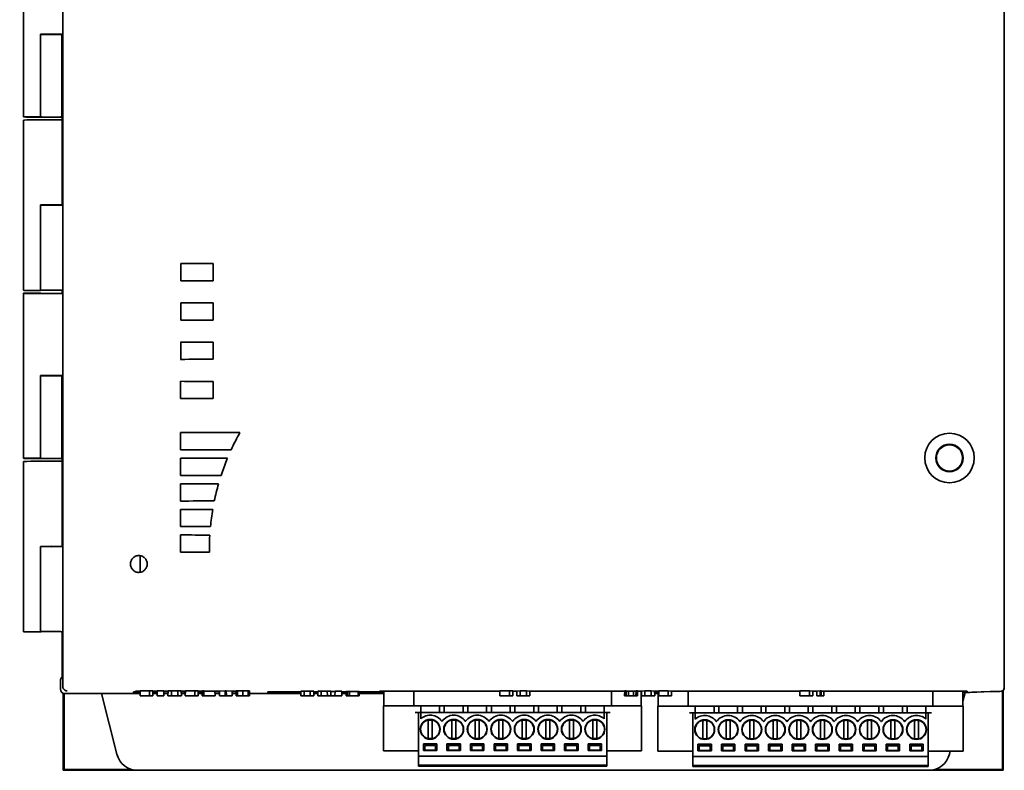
# Model space of a CAD drawing. Header units: inches. Extents: x 2.9 to 36.1, y -1.9 to 23.5.
# Tile 23 of 30: x 12.6 to 18.4, y 6.6 to 10.9. Entities that reach past the tile are written whole.
import ezdxf

# ---------------------------------------------------------------- set-up
doc = ezdxf.new("R2010")
doc.units = ezdxf.units.IN
doc.header["$MEASUREMENT"] = 0
doc.layers.add('Visible Edges(ANSI)', color=7, linetype='Continuous', lineweight=35)

msp = doc.modelspace()

# ---------------------------------------------------------------- linework, layer by layer
at = {"layer": 'Visible Edges(ANSI)'}
for p, q in [((12.8715, 7.0419), (12.8715, 14.5691)), ((18.3843, 14.5733), (18.3843, 7.0373)), ((18.3846, 7.0374), (18.3846, 14.5736)), ((12.641, 10.3793), (12.641, 11.346)), ((12.741, 10.8626), (12.7397, 10.8639)), ((12.7397, 10.3806), (12.7397, 10.8639)), ((12.741, 10.8626), (12.741, 10.8626)), ((12.741, 10.8626), (12.741, 10.3793)), ((12.741, 10.8626), (12.741, 10.3793)), ((12.866, 10.8626), (12.8673, 10.8639)), ((12.866, 10.8626), (12.866, 10.8626)), ((12.866, 10.3793), (12.866, 10.8626)), ((12.866, 10.3793), (12.866, 10.8626)), ((12.8673, 10.8639), (12.8673, 10.3806)), ((12.741, 10.3793), (12.7397, 10.3806)), ((12.741, 10.3793), (12.741, 10.3793)), ((12.8673, 10.3806), (12.866, 10.3793)), ((12.866, 10.3793), (12.866, 10.3793)), ((12.8673, 10.3623), (12.8673, 10.3806)), ((12.641, 9.3636), (12.641, 10.361)), ((12.8673, 10.3623), (12.8673, 9.8636)), ((12.7397, 9.3623), (12.7397, 9.8636)), ((12.741, 9.8623), (12.7397, 9.8636)), ((12.866, 9.8623), (12.8673, 9.8636)), ((13.5618, 9.4191), (13.5618, 9.5204)), ((13.7525, 9.5199), (13.7525, 9.4196)), ((12.641, 8.3793), (12.641, 9.346)), ((12.741, 9.3636), (12.7397, 9.3623)), ((12.741, 9.346), (12.7397, 9.3473)), ((12.741, 9.346), (12.741, 9.346)), ((12.8673, 9.3623), (12.866, 9.3636)), ((12.8673, 9.3473), (12.866, 9.346)), ((12.866, 9.346), (12.866, 9.346)), ((12.8673, 9.3447), (12.8673, 9.3623)), ((13.5616, 9.1891), (13.5616, 9.2904)), ((13.7524, 9.2899), (13.7524, 9.1896)), ((13.5615, 8.9591), (13.5615, 9.0604)), ((13.7522, 9.0599), (13.7522, 8.9596)), ((12.741, 8.8626), (12.7397, 8.8639)), ((12.7397, 8.3806), (12.7397, 8.8639)), ((12.741, 8.8626), (12.741, 8.8626)), ((12.741, 8.8626), (12.741, 8.3793)), ((12.741, 8.8626), (12.741, 8.3793)), ((12.866, 8.8626), (12.8673, 8.8639)), ((12.866, 8.8626), (12.866, 8.8626)), ((12.866, 8.3793), (12.866, 8.8626)), ((12.866, 8.3793), (12.866, 8.8626)), ((12.8673, 8.8639), (12.8673, 8.3806)), ((13.5613, 8.7291), (13.5613, 8.8304)), ((13.7521, 8.8299), (13.7521, 8.7296)), ((13.5613, 8.4291), (13.5613, 8.5304)), ((12.641, 7.3636), (12.641, 8.361)), ((12.741, 8.3793), (12.7397, 8.3806)), ((12.741, 8.3793), (12.741, 8.3793)), ((12.8673, 8.3806), (12.866, 8.3793)), ((12.866, 8.3793), (12.866, 8.3793)), ((12.8673, 8.3623), (12.8673, 8.3806)), ((12.8673, 8.3623), (12.8673, 7.8636)), ((13.5613, 8.2791), (13.5613, 8.3804)), ((13.5613, 8.1291), (13.5613, 8.2304)), ((13.5613, 8.2301), (13.6402, 8.2301)), ((13.5613, 7.9791), (13.5613, 8.0804)), ((13.5613, 7.8291), (13.5613, 7.9304)), ((12.741, 7.8623), (12.7397, 7.8636)), ((12.7397, 7.3623), (12.7397, 7.8636)), ((12.866, 7.8623), (12.8673, 7.8636)), ((13.3236, 7.7117), (13.3236, 7.8089)), ((12.741, 7.3636), (12.7397, 7.3623)), ((12.8673, 7.3623), (12.866, 7.3636)), ((12.8673, 7.0877), (12.8673, 7.3623)), ((12.8673, 7.1227), (12.8673, 7.3347)), ((12.8644, 7.0951), (12.8673, 7.0981)), ((12.8571, 7.0274), (12.8571, 7.0775)), ((12.8715, 7.0419), (12.8715, 7.0419)), ((12.8739, 6.5516), (12.8739, 7.0038)), ((12.8783, 6.556), (12.8783, 7.0027)), ((12.882, 7.0024), (13.3241, 7.0024)), ((12.9006, 7.0024), (13.3241, 7.0024)), ((13.0978, 7.0024), (13.1878, 6.6459)), ((13.2848, 7.0046), (13.2848, 7.0107)), ((13.2967, 7.0127), (13.3016, 7.0151)), ((13.3242, 7.0127), (13.2967, 7.0127)), ((13.3016, 7.0151), (13.3242, 7.0151)), ((13.324, 6.9873), (13.3242, 7.0166)), ((13.324, 6.9873), (13.379, 6.9873)), ((13.3242, 7.0166), (13.3789, 7.0166)), ((13.3789, 7.0166), (13.398, 7.0165)), ((13.379, 6.9873), (13.3789, 7.0166)), ((13.379, 6.9873), (13.3983, 6.9873)), ((13.3983, 6.9873), (13.398, 7.0165)), ((13.3981, 7.0151), (13.4239, 7.0151)), ((13.4239, 7.0127), (13.3981, 7.0127)), ((13.3982, 7.0024), (13.4238, 7.0024)), ((13.3982, 7.0024), (13.4238, 7.0024)), ((13.4236, 6.9873), (13.4239, 7.0166)), ((13.4236, 6.9873), (13.4636, 6.9873)), ((13.4239, 7.0166), (13.4633, 7.0166)), ((13.4636, 6.9873), (13.4633, 7.0166)), ((13.4633, 7.0151), (13.4875, 7.0151)), ((13.4875, 7.0127), (13.4633, 7.0127)), ((13.4634, 7.0024), (13.4873, 7.0024)), ((13.4634, 7.0024), (13.4873, 7.0024)), ((13.4871, 6.9873), (13.4875, 7.0164)), ((13.4871, 6.9873), (13.5082, 6.9873)), ((13.4875, 7.0164), (13.5083, 7.0166)), ((13.5082, 6.9873), (13.5083, 7.0166)), ((13.5082, 6.9873), (13.545, 6.9873)), ((13.5083, 7.0166), (13.5449, 7.0166)), ((13.5449, 7.0166), (13.565, 7.0164)), ((13.545, 6.9873), (13.5449, 7.0166)), ((13.545, 6.9873), (13.5654, 6.9873)), ((13.5654, 6.9873), (13.565, 7.0164)), ((13.565, 7.0159), (13.5657, 7.0159)), ((13.5654, 6.9873), (13.5661, 6.9873)), ((13.5661, 6.9873), (13.5657, 7.0159)), ((13.5657, 7.0151), (13.5889, 7.0151)), ((13.5889, 7.0126), (13.5658, 7.0127)), ((13.5659, 7.0024), (13.5888, 7.0024)), ((13.5659, 7.0024), (13.5888, 7.0024)), ((13.5848, 7.0046), (13.5848, 7.0107)), ((13.5886, 6.9873), (13.5889, 7.0166)), ((13.5886, 6.9873), (13.6448, 6.9873)), ((13.5889, 7.0166), (13.6447, 7.0166)), ((13.6447, 7.0166), (13.6638, 7.0164)), ((13.6448, 6.9873), (13.6447, 7.0166)), ((13.6448, 6.9873), (13.6641, 6.9873)), ((13.6641, 6.9873), (13.6638, 7.0164)), ((13.6638, 7.0151), (13.6886, 7.0151)), ((13.6885, 7.0126), (13.6638, 7.0126)), ((13.6639, 7.0024), (13.6884, 7.0024)), ((13.6639, 7.0024), (13.6884, 7.0024)), ((13.6883, 6.9873), (13.6886, 7.0166)), ((13.6883, 6.9873), (13.6973, 6.9873)), ((13.6886, 7.0166), (13.697, 7.0166)), ((13.6973, 6.9873), (13.697, 7.0166)), ((13.697, 7.0158), (13.7623, 7.0158)), ((13.6973, 6.9873), (13.7626, 6.9873)), ((13.7626, 6.9873), (13.7623, 7.0158)), ((13.7623, 7.0151), (13.7882, 7.0151)), ((13.7882, 7.0126), (13.7623, 7.0126)), ((13.7624, 7.0024), (13.7881, 7.0024)), ((13.788, 6.9873), (13.7882, 7.016)), ((13.788, 6.9873), (13.8223, 6.9873)), ((13.7882, 7.016), (13.8224, 7.0166)), ((13.8223, 6.9873), (13.8224, 7.0166)), ((13.8223, 6.9873), (13.829, 6.9873)), ((13.8224, 7.0166), (13.8288, 7.0166)), ((13.8288, 7.0166), (13.8631, 7.016)), ((13.829, 6.9873), (13.8288, 7.0166)), ((13.829, 6.9873), (13.8634, 6.9873)), ((13.8634, 6.9873), (13.8631, 7.016)), ((13.8632, 7.0151), (13.8867, 7.0151)), ((13.8867, 7.0126), (13.8632, 7.0126)), ((13.8633, 7.0024), (13.8866, 7.0024)), ((13.8864, 6.9873), (13.8868, 7.0166)), ((13.8864, 6.9873), (13.8941, 6.9873)), ((13.8868, 7.0166), (13.894, 7.0166)), ((13.894, 7.0166), (13.9253, 7.0162)), ((13.8941, 6.9873), (13.894, 7.0166)), ((13.8941, 6.9873), (13.9253, 6.9873)), ((13.9253, 7.0162), (13.9565, 7.0166)), ((13.9253, 6.9873), (13.9253, 7.0162)), ((13.9253, 6.9873), (13.9564, 6.9873)), ((13.9564, 6.9873), (13.9565, 7.0166)), ((13.9564, 6.9873), (13.9644, 6.9873)), ((13.9565, 7.0166), (13.964, 7.0165)), ((13.9644, 6.9873), (13.964, 7.0165)), ((13.9642, 7.0024), (14.2647, 7.0023)), ((14.0721, 7.0032), (14.0722, 7.0122)), ((14.2647, 7.0032), (14.0721, 7.0032)), ((14.0722, 7.0122), (14.2648, 7.0121)), ((14.0916, 7.0076), (14.0916, 7.0122)), ((14.2648, 7.0076), (14.0916, 7.0076)), ((14.1302, 7.0076), (14.1341, 7.0037)), ((14.2647, 7.0037), (14.1341, 7.0037)), ((14.2646, 6.9873), (14.2648, 7.0158)), ((14.2646, 6.9873), (14.2838, 6.9873)), ((14.2648, 7.0158), (14.2839, 7.016)), ((14.2838, 6.9873), (14.2839, 7.016)), ((14.2838, 6.9873), (14.3207, 6.9873)), ((14.2839, 7.016), (14.3206, 7.016)), ((14.3206, 7.016), (14.3407, 7.0158)), ((14.3207, 6.9873), (14.3206, 7.016)), ((14.3207, 6.9873), (14.341, 6.9873)), ((14.341, 6.9873), (14.3407, 7.0158)), ((14.3407, 7.0121), (14.3645, 7.0121)), ((14.3644, 7.0076), (14.3408, 7.0076)), ((14.3644, 7.0032), (14.3408, 7.0032)), ((14.3408, 7.0023), (14.3644, 7.0023)), ((14.3643, 6.9873), (14.3645, 7.0158)), ((14.3643, 6.9873), (14.3835, 6.9873)), ((14.3645, 7.0158), (14.3836, 7.0159)), ((14.3835, 6.9873), (14.3836, 7.0159)), ((14.3835, 6.9873), (14.4204, 6.9873)), ((14.3836, 7.0159), (14.4203, 7.0159)), ((14.4203, 7.0159), (14.4403, 7.0158)), ((14.4204, 6.9873), (14.4203, 7.0159)), ((14.4204, 6.9873), (14.4407, 6.9873)), ((14.4407, 6.9873), (14.4403, 7.0158)), ((14.4403, 7.0141), (14.4652, 7.0138)), ((14.4407, 6.9873), (14.465, 6.9873)), ((14.465, 6.9873), (14.4653, 7.0159)), ((14.465, 6.9873), (14.5049, 6.9873)), ((14.4653, 7.0159), (14.5047, 7.0159)), ((14.5049, 6.9873), (14.5047, 7.0159)), ((14.5047, 7.0141), (14.5059, 7.0141)), ((14.5049, 6.9873), (14.5061, 6.9873)), ((14.5061, 6.9873), (14.5059, 7.0141)), ((14.5059, 7.0121), (14.5306, 7.0121)), ((14.5305, 7.0076), (14.5059, 7.0076)), ((14.5305, 7.0032), (14.506, 7.0032)), ((14.506, 7.0023), (14.5305, 7.0023)), ((14.5304, 6.9873), (14.5306, 7.0141)), ((14.5304, 6.9873), (14.5393, 6.9873)), ((14.5306, 7.0141), (14.5391, 7.0141)), ((14.5393, 6.9873), (14.5391, 7.0141)), ((14.5391, 7.0137), (14.5497, 7.0137)), ((14.5393, 6.9873), (14.5496, 6.9873)), ((14.5496, 6.9873), (14.5497, 7.0137)), ((14.5496, 6.9873), (14.6004, 6.9873)), ((14.5497, 7.0137), (14.6004, 7.0141)), ((14.6004, 7.0141), (14.6064, 7.014)), ((14.6004, 6.9873), (14.6004, 7.0141)), ((14.6004, 6.9873), (14.6068, 6.9873)), ((14.6068, 6.9873), (14.6064, 7.014)), ((14.6065, 7.0121), (14.751, 7.0121)), ((14.7416, 7.0076), (14.6065, 7.0076)), ((14.699, 7.0037), (14.6066, 7.0037)), ((14.751, 7.0031), (14.6066, 7.0032)), ((14.6066, 7.0023), (14.751, 7.0023)), ((14.7029, 7.0076), (14.699, 7.0037)), ((14.7265, 7.0126), (14.7265, 7.0154)), ((14.7265, 7.0154), (15.4314, 7.0153)), ((14.751, 7.0126), (14.7265, 7.0126)), ((14.7416, 7.0076), (14.7416, 7.0121)), ((14.751, 7.0154), (14.751, 6.9295)), ((14.9262, 7.0154), (14.9262, 6.9295)), ((15.4312, 6.9873), (15.4314, 7.0163)), ((15.4312, 6.9873), (15.4873, 6.9873)), ((15.4314, 7.0163), (15.4872, 7.0163)), ((15.4872, 7.0163), (15.5063, 7.0162)), ((15.4873, 6.9873), (15.4872, 7.0163)), ((15.4873, 6.9873), (15.5066, 6.9873)), ((15.5066, 6.9873), (15.5063, 7.0162)), ((15.5063, 7.0153), (15.53, 7.0153)), ((15.5296, 6.9873), (15.53, 7.0161)), ((15.5296, 6.9873), (15.55, 6.9873)), ((15.53, 7.0161), (15.5501, 7.0163)), ((15.55, 6.9873), (15.5501, 7.0163)), ((15.55, 6.9873), (15.5869, 6.9873)), ((15.5501, 7.0163), (15.5868, 7.0163)), ((15.5868, 7.0163), (15.606, 7.0161)), ((15.5869, 6.9873), (15.5868, 7.0163)), ((15.5869, 6.9873), (15.6062, 6.9873)), ((15.6062, 6.9873), (15.606, 7.0161)), ((15.606, 7.0153), (16.1615, 7.0153)), ((16.0836, 6.9295), (16.0836, 7.0153)), ((16.1613, 6.9873), (16.1615, 7.0162)), ((16.1613, 6.9873), (16.1703, 6.9873)), ((16.1615, 7.0162), (16.17, 7.0162)), ((16.1703, 6.9873), (16.17, 7.0162)), ((16.17, 7.0156), (16.1841, 7.0154)), ((16.1703, 6.9873), (16.1842, 6.9873)), ((16.1841, 7.0154), (16.2138, 7.0154)), ((16.1842, 6.9873), (16.1841, 7.0154)), ((16.1842, 6.9873), (16.2137, 6.9873)), ((16.2137, 6.9873), (16.2138, 7.0154)), ((16.2137, 6.9873), (16.2276, 6.9873)), ((16.2138, 7.0154), (16.2279, 7.0156)), ((16.2276, 6.9873), (16.2279, 7.0162)), ((16.2276, 6.9873), (16.2367, 6.9873)), ((16.2279, 7.0162), (16.2365, 7.0162)), ((16.2367, 6.9873), (16.2365, 7.0162)), ((16.2365, 7.0153), (16.2595, 7.0153)), ((16.2588, 6.9295), (16.2588, 7.0153)), ((16.2594, 7.0107), (16.2588, 7.0107)), ((16.2588, 7.0086), (16.2594, 7.0086)), ((16.2593, 7.0027), (16.2588, 7.0027)), ((16.2588, 7.0022), (16.2593, 7.0022)), ((16.2591, 6.9873), (16.2595, 7.0161)), ((16.2591, 6.9873), (16.2802, 6.9873)), ((16.2595, 7.0161), (16.2803, 7.0162)), ((16.2802, 6.9873), (16.2803, 7.0162)), ((16.2802, 6.9873), (16.317, 6.9873)), ((16.2803, 7.0162), (16.3169, 7.0162)), ((16.3169, 7.0162), (16.337, 7.0161)), ((16.317, 6.9873), (16.3169, 7.0162)), ((16.317, 6.9873), (16.3374, 6.9873)), ((16.3374, 6.9873), (16.337, 7.0161)), ((16.337, 7.0155), (16.3377, 7.0155)), ((16.3374, 6.9873), (16.338, 6.9873)), ((16.338, 6.9873), (16.3377, 7.0155)), ((16.3377, 7.0153), (16.3619, 7.0153)), ((16.3584, 7.0107), (16.3377, 7.0107)), ((16.3378, 7.0086), (16.3584, 7.0086)), ((16.3584, 7.0027), (16.3379, 7.0027)), ((16.3379, 7.0022), (16.3584, 7.0022)), ((16.3584, 7.0153), (16.3584, 6.9278)), ((16.3617, 6.9873), (16.362, 7.0162)), ((16.3617, 6.9873), (16.4167, 6.9873)), ((16.362, 7.0162), (16.4166, 7.0162)), ((16.4166, 7.0162), (16.4358, 7.0161)), ((16.4167, 6.9873), (16.4166, 7.0162)), ((16.4167, 6.9873), (16.436, 6.9873)), ((16.436, 6.9873), (16.4358, 7.0161)), ((16.4358, 7.0153), (17.1875, 7.0152)), ((16.5336, 7.0153), (16.5336, 6.9278)), ((17.1873, 6.9873), (17.1875, 7.0162)), ((17.1873, 6.9873), (17.2434, 6.9873)), ((17.1875, 7.0162), (17.2433, 7.0162)), ((17.2433, 7.0162), (17.2624, 7.016)), ((17.2434, 6.9873), (17.2433, 7.0162)), ((17.2434, 6.9873), (17.2627, 6.9873)), ((17.2627, 6.9873), (17.2624, 7.016)), ((17.2624, 7.0152), (17.2861, 7.0152)), ((17.2858, 6.9873), (17.2861, 7.016)), ((17.2858, 6.9873), (17.3061, 6.9873)), ((17.2861, 7.016), (17.3062, 7.0162)), ((17.3061, 6.9873), (17.3062, 7.0162)), ((17.3061, 6.9873), (17.3124, 6.9873)), ((17.3062, 7.0162), (17.3122, 7.0162)), ((17.3124, 6.9873), (17.3122, 7.0162)), ((17.3122, 7.0154), (17.3277, 7.0154)), ((17.3124, 6.9873), (17.328, 6.9873)), ((17.328, 6.9873), (17.3277, 7.0154)), ((17.3277, 7.0152), (18.1679, 7.0151)), ((17.9667, 6.9278), (17.9667, 7.0152)), ((18.1419, 6.9278), (18.1419, 7.0151)), ((18.3051, 7.0123), (18.1419, 7.0063)), ((18.1679, 7.0123), (18.1419, 7.0123)), ((18.1419, 7.0067), (18.3023, 7.0123)), ((18.1419, 6.9564), (18.1546, 7.0068)), ((18.1679, 7.0151), (18.1679, 7.0123)), ((18.3049, 7.0123), (18.2209, 7.0094)), ((18.3593, 7.0123), (18.3023, 7.0123)), ((18.3736, 7.0167), (18.3736, 6.556)), ((18.378, 6.5516), (18.378, 7.0204)), ((14.749, 6.9295), (14.751, 6.9295)), ((14.749, 6.9295), (14.749, 6.6657)), ((14.751, 6.9295), (14.9262, 6.9295)), ((14.9262, 6.9295), (16.0836, 6.9295)), ((14.9675, 6.8901), (14.9675, 6.9295)), ((15.0777, 6.8901), (15.0777, 6.9295)), ((15.1053, 6.9295), (15.1053, 6.8901)), ((15.2155, 6.8901), (15.2155, 6.9295)), ((15.2431, 6.9295), (15.2431, 6.8901)), ((15.3533, 6.8901), (15.3533, 6.9295)), ((15.3809, 6.9295), (15.3809, 6.8901)), ((15.4911, 6.8901), (15.4911, 6.9295)), ((15.5187, 6.9295), (15.5187, 6.8901)), ((15.6289, 6.8901), (15.6289, 6.9295)), ((15.6565, 6.9295), (15.6565, 6.8901)), ((15.7667, 6.8901), (15.7667, 6.9295)), ((15.7943, 6.9295), (15.7943, 6.8901)), ((15.9045, 6.8901), (15.9045, 6.9295)), ((15.9321, 6.8901), (15.9321, 6.9295)), ((16.0423, 6.9295), (16.0423, 6.8901)), ((16.0836, 6.9295), (16.2588, 6.9295)), ((16.2588, 6.9295), (16.2608, 6.9295)), ((16.2608, 6.6657), (16.2608, 6.9295)), ((16.3565, 6.9278), (16.3584, 6.9278)), ((16.3565, 6.9278), (16.3565, 6.6641)), ((16.3584, 6.9278), (16.5336, 6.9278)), ((16.5336, 6.9278), (17.9667, 6.9278)), ((16.575, 6.8885), (16.575, 6.9278)), ((16.6852, 6.8885), (16.6852, 6.9278)), ((16.7128, 6.9278), (16.7128, 6.8885)), ((16.823, 6.8885), (16.823, 6.9278)), ((16.8506, 6.9278), (16.8506, 6.8885)), ((16.9608, 6.8885), (16.9608, 6.9278)), ((16.9884, 6.9278), (16.9884, 6.8885)), ((17.0986, 6.8885), (17.0986, 6.9278)), ((17.1262, 6.9278), (17.1262, 6.8885)), ((17.2364, 6.8885), (17.2364, 6.9278)), ((17.264, 6.9278), (17.264, 6.8885)), ((17.3742, 6.8885), (17.3742, 6.9278)), ((17.4017, 6.9278), (17.4017, 6.8885)), ((17.512, 6.8885), (17.512, 6.9278)), ((17.5395, 6.9278), (17.5395, 6.8885)), ((17.6498, 6.8885), (17.6498, 6.9278)), ((17.6773, 6.9278), (17.6773, 6.8885)), ((17.7876, 6.8885), (17.7876, 6.9278)), ((17.8151, 6.8885), (17.8151, 6.9278)), ((17.9254, 6.9278), (17.9254, 6.8885)), ((17.9667, 6.9278), (18.1419, 6.9278)), ((18.1419, 6.9278), (18.1439, 6.9278)), ((18.1439, 6.6641), (18.1439, 6.9278)), ((14.9537, 6.8901), (14.934, 6.8901)), ((14.9675, 6.8901), (14.9537, 6.8901)), ((14.9537, 6.8901), (14.9537, 6.6342)), ((14.9675, 6.8533), (14.9675, 6.8901)), ((16.0423, 6.8901), (14.9675, 6.8901)), ((16.0561, 6.8901), (16.0423, 6.8901)), ((16.0423, 6.8901), (16.0423, 6.8533)), ((16.0561, 6.6342), (16.0561, 6.8901)), ((16.0758, 6.8901), (16.0561, 6.8901)), ((16.5612, 6.8885), (16.5415, 6.8885)), ((16.575, 6.8885), (16.5612, 6.8885)), ((16.5612, 6.8885), (16.5612, 6.6326)), ((17.9254, 6.8885), (16.575, 6.8885)), ((16.575, 6.8517), (16.575, 6.8885)), ((17.9391, 6.8885), (17.9254, 6.8885)), ((17.9254, 6.8885), (17.9254, 6.8517)), ((17.9391, 6.6326), (17.9391, 6.8885)), ((17.9588, 6.8885), (17.9391, 6.8885)), ((15.0108, 6.8425), (15.0108, 6.7409)), ((15.0344, 6.8425), (15.0344, 6.7409)), ((15.0926, 6.8389), (15.0905, 6.8389)), ((15.1486, 6.8425), (15.1486, 6.7409)), ((15.1722, 6.8425), (15.1722, 6.7409)), ((15.2304, 6.8389), (15.2283, 6.8389)), ((15.2864, 6.8425), (15.2864, 6.7409)), ((15.31, 6.8425), (15.31, 6.7409)), ((15.3682, 6.8389), (15.3661, 6.8389)), ((15.4242, 6.8425), (15.4242, 6.7409)), ((15.4478, 6.8425), (15.4478, 6.7409)), ((15.5059, 6.8389), (15.5039, 6.8389)), ((15.562, 6.8425), (15.562, 6.7409)), ((15.5856, 6.8425), (15.5856, 6.7409)), ((15.6437, 6.8389), (15.6416, 6.8389)), ((15.6998, 6.8425), (15.6998, 6.7409)), ((15.7234, 6.8425), (15.7234, 6.7409)), ((15.7815, 6.8389), (15.7794, 6.8389)), ((15.8376, 6.8425), (15.8376, 6.7409)), ((15.8612, 6.8425), (15.8612, 6.7409)), ((15.9193, 6.8389), (15.9172, 6.8389)), ((15.9754, 6.8425), (15.9754, 6.7409)), ((15.999, 6.8425), (15.999, 6.7409)), ((16.6183, 6.8409), (16.6183, 6.7392)), ((16.6419, 6.8409), (16.6419, 6.7392)), ((16.7, 6.8373), (16.6979, 6.8373)), ((16.7561, 6.8409), (16.7561, 6.7392)), ((16.7797, 6.8409), (16.7797, 6.7392)), ((16.8378, 6.8373), (16.8357, 6.8373)), ((16.8939, 6.8409), (16.8939, 6.7392)), ((16.9175, 6.8409), (16.9175, 6.7392)), ((16.9756, 6.8373), (16.9735, 6.8373)), ((17.0317, 6.8409), (17.0317, 6.7392)), ((17.0553, 6.8409), (17.0553, 6.7392)), ((17.1134, 6.8373), (17.1113, 6.8373)), ((17.1695, 6.8409), (17.1695, 6.7392)), ((17.1931, 6.8409), (17.1931, 6.7392)), ((17.2512, 6.8373), (17.2491, 6.8373)), ((17.3073, 6.8409), (17.3073, 6.7392)), ((17.3309, 6.8409), (17.3309, 6.7392)), ((17.389, 6.8373), (17.3869, 6.8373)), ((17.4451, 6.8409), (17.4451, 6.7392)), ((17.4687, 6.8409), (17.4687, 6.7392)), ((17.5268, 6.8373), (17.5247, 6.8373)), ((17.5828, 6.8409), (17.5828, 6.7392)), ((17.6065, 6.8409), (17.6065, 6.7392)), ((17.6646, 6.8373), (17.6625, 6.8373)), ((17.7206, 6.8409), (17.7206, 6.7392)), ((17.7443, 6.8409), (17.7443, 6.7392)), ((17.8024, 6.8373), (17.8003, 6.8373)), ((17.8584, 6.8409), (17.8584, 6.7392)), ((17.8821, 6.8409), (17.8821, 6.7392)), ((14.9832, 6.6676), (14.9832, 6.707)), ((14.9832, 6.707), (15.062, 6.707)), ((15.062, 6.705), (14.9832, 6.705)), ((14.9911, 6.6972), (15.0541, 6.6972)), ((14.9911, 6.6721), (14.9911, 6.6972)), ((15.0541, 6.6972), (15.0541, 6.6721)), ((15.062, 6.707), (15.062, 6.6676)), ((15.121, 6.6676), (15.121, 6.707)), ((15.1998, 6.707), (15.121, 6.707)), ((15.121, 6.705), (15.1998, 6.705)), ((15.1289, 6.6972), (15.1919, 6.6972)), ((15.1289, 6.6721), (15.1289, 6.6972)), ((15.1919, 6.6972), (15.1919, 6.6721)), ((15.1998, 6.707), (15.1998, 6.6676)), ((15.2588, 6.6676), (15.2588, 6.707)), ((15.3376, 6.707), (15.2588, 6.707)), ((15.2588, 6.705), (15.3376, 6.705)), ((15.2667, 6.6972), (15.3297, 6.6972)), ((15.2667, 6.6721), (15.2667, 6.6972)), ((15.3297, 6.6972), (15.3297, 6.6721)), ((15.3376, 6.707), (15.3376, 6.6676)), ((15.3966, 6.6676), (15.3966, 6.707)), ((15.4754, 6.707), (15.3966, 6.707)), ((15.3966, 6.705), (15.4754, 6.705)), ((15.4045, 6.6972), (15.4675, 6.6972)), ((15.4045, 6.6721), (15.4045, 6.6972)), ((15.4675, 6.6972), (15.4675, 6.6721)), ((15.4754, 6.707), (15.4754, 6.6676)), ((15.5344, 6.6676), (15.5344, 6.707)), ((15.6132, 6.707), (15.5344, 6.707)), ((15.5344, 6.705), (15.6132, 6.705)), ((15.5423, 6.6972), (15.6053, 6.6972)), ((15.5423, 6.6721), (15.5423, 6.6972)), ((15.6053, 6.6972), (15.6053, 6.6721)), ((15.6132, 6.707), (15.6132, 6.6676)), ((15.6722, 6.6676), (15.6722, 6.707)), ((15.751, 6.707), (15.6722, 6.707)), ((15.6722, 6.705), (15.751, 6.705)), ((15.6801, 6.6972), (15.7431, 6.6972)), ((15.6801, 6.6721), (15.6801, 6.6972)), ((15.7431, 6.6972), (15.7431, 6.6721)), ((15.751, 6.707), (15.751, 6.6676)), ((15.81, 6.6676), (15.81, 6.707)), ((15.8888, 6.707), (15.81, 6.707)), ((15.81, 6.705), (15.8888, 6.705)), ((15.8179, 6.6972), (15.8809, 6.6972)), ((15.8179, 6.6721), (15.8179, 6.6972)), ((15.8809, 6.6972), (15.8809, 6.6721)), ((15.8888, 6.707), (15.8888, 6.6676)), ((15.9478, 6.6676), (15.9478, 6.707)), ((15.9478, 6.707), (16.0266, 6.707)), ((16.0266, 6.705), (15.9478, 6.705)), ((15.9557, 6.6972), (16.0187, 6.6972)), ((15.9557, 6.6721), (15.9557, 6.6972)), ((16.0187, 6.6972), (16.0187, 6.6721)), ((16.0266, 6.707), (16.0266, 6.6676)), ((16.5907, 6.666), (16.5907, 6.7054)), ((16.5907, 6.7054), (16.6695, 6.7054)), ((16.6695, 6.7034), (16.5907, 6.7034)), ((16.5986, 6.6956), (16.6616, 6.6956)), ((16.5986, 6.6705), (16.5986, 6.6956)), ((16.6616, 6.6956), (16.6616, 6.6705)), ((16.6695, 6.7054), (16.6695, 6.666)), ((16.7285, 6.666), (16.7285, 6.7054)), ((16.8073, 6.7054), (16.7285, 6.7054)), ((16.7285, 6.7034), (16.8073, 6.7034)), ((16.7364, 6.6956), (16.7994, 6.6956)), ((16.7364, 6.6705), (16.7364, 6.6956)), ((16.7994, 6.6956), (16.7994, 6.6705)), ((16.8073, 6.7054), (16.8073, 6.666)), ((16.8663, 6.666), (16.8663, 6.7054)), ((16.9451, 6.7054), (16.8663, 6.7054)), ((16.8663, 6.7034), (16.9451, 6.7034)), ((16.8742, 6.6956), (16.9372, 6.6956)), ((16.8742, 6.6705), (16.8742, 6.6956)), ((16.9372, 6.6956), (16.9372, 6.6705)), ((16.9451, 6.7054), (16.9451, 6.666)), ((17.0041, 6.666), (17.0041, 6.7054)), ((17.0828, 6.7054), (17.0041, 6.7054)), ((17.0041, 6.7034), (17.0828, 6.7034)), ((17.012, 6.6956), (17.075, 6.6956)), ((17.012, 6.6705), (17.012, 6.6956)), ((17.075, 6.6956), (17.075, 6.6705)), ((17.0828, 6.7054), (17.0828, 6.666)), ((17.1419, 6.666), (17.1419, 6.7054)), ((17.2206, 6.7054), (17.1419, 6.7054)), ((17.1419, 6.7034), (17.2206, 6.7034)), ((17.1498, 6.6956), (17.2128, 6.6956)), ((17.1498, 6.6705), (17.1498, 6.6956)), ((17.2128, 6.6956), (17.2128, 6.6705)), ((17.2206, 6.7054), (17.2206, 6.666)), ((17.2797, 6.666), (17.2797, 6.7054)), ((17.3584, 6.7054), (17.2797, 6.7054)), ((17.2797, 6.7034), (17.3584, 6.7034)), ((17.2876, 6.6956), (17.3506, 6.6956)), ((17.2876, 6.6705), (17.2876, 6.6956)), ((17.3506, 6.6956), (17.3506, 6.6705)), ((17.3584, 6.7054), (17.3584, 6.666)), ((17.4175, 6.666), (17.4175, 6.7054)), ((17.4962, 6.7054), (17.4175, 6.7054)), ((17.4175, 6.7034), (17.4962, 6.7034)), ((17.4254, 6.6956), (17.4884, 6.6956)), ((17.4254, 6.6705), (17.4254, 6.6956)), ((17.4884, 6.6956), (17.4884, 6.6705)), ((17.4962, 6.7054), (17.4962, 6.666)), ((17.5553, 6.666), (17.5553, 6.7054)), ((17.634, 6.7054), (17.5553, 6.7054)), ((17.5553, 6.7034), (17.634, 6.7034)), ((17.5632, 6.6956), (17.6262, 6.6956)), ((17.5632, 6.6705), (17.5632, 6.6956)), ((17.6262, 6.6956), (17.6262, 6.6705)), ((17.634, 6.7054), (17.634, 6.666)), ((17.6931, 6.666), (17.6931, 6.7054)), ((17.7718, 6.7054), (17.6931, 6.7054)), ((17.6931, 6.7034), (17.7718, 6.7034)), ((17.701, 6.6956), (17.764, 6.6956)), ((17.701, 6.6705), (17.701, 6.6956)), ((17.764, 6.6956), (17.764, 6.6705)), ((17.7718, 6.7054), (17.7718, 6.666)), ((17.8309, 6.666), (17.8309, 6.7054)), ((17.8309, 6.7054), (17.9096, 6.7054)), ((17.9096, 6.7034), (17.8309, 6.7034)), ((17.8388, 6.6956), (17.9017, 6.6956)), ((17.8388, 6.6705), (17.8388, 6.6956)), ((17.9017, 6.6956), (17.9017, 6.6705)), ((17.9096, 6.7054), (17.9096, 6.666)), ((14.7884, 6.6657), (14.749, 6.6657)), ((14.934, 6.6657), (14.7884, 6.6657)), ((14.934, 6.6657), (14.9537, 6.6657)), ((14.9537, 6.6342), (16.0561, 6.6342)), ((14.9537, 6.6342), (14.9537, 6.5937)), ((15.062, 6.6676), (14.9832, 6.6676)), ((14.9911, 6.6696), (14.9911, 6.6721)), ((15.0541, 6.6696), (14.9911, 6.6696)), ((15.0541, 6.6721), (15.0541, 6.6696)), ((15.1998, 6.6676), (15.121, 6.6676)), ((15.1289, 6.6696), (15.1289, 6.6721)), ((15.1919, 6.6696), (15.1289, 6.6696)), ((15.1919, 6.6721), (15.1919, 6.6696)), ((15.3376, 6.6676), (15.2588, 6.6676)), ((15.2667, 6.6696), (15.2667, 6.6721)), ((15.3297, 6.6696), (15.2667, 6.6696)), ((15.3297, 6.6721), (15.3297, 6.6696)), ((15.4754, 6.6676), (15.3966, 6.6676)), ((15.4045, 6.6696), (15.4045, 6.6721)), ((15.4675, 6.6696), (15.4045, 6.6696)), ((15.4675, 6.6721), (15.4675, 6.6696)), ((15.6132, 6.6676), (15.5344, 6.6676)), ((15.5423, 6.6696), (15.5423, 6.6721)), ((15.6053, 6.6696), (15.5423, 6.6696)), ((15.6053, 6.6721), (15.6053, 6.6696)), ((15.751, 6.6676), (15.6722, 6.6676)), ((15.6801, 6.6696), (15.6801, 6.6721)), ((15.7431, 6.6696), (15.6801, 6.6696)), ((15.7431, 6.6721), (15.7431, 6.6696)), ((15.8888, 6.6676), (15.81, 6.6676)), ((15.8179, 6.6696), (15.8179, 6.6721)), ((15.8809, 6.6696), (15.8179, 6.6696)), ((15.8809, 6.6721), (15.8809, 6.6696)), ((16.0266, 6.6676), (15.9478, 6.6676)), ((15.9557, 6.6696), (15.9557, 6.6721)), ((16.0187, 6.6696), (15.9557, 6.6696)), ((16.0187, 6.6721), (16.0187, 6.6696)), ((16.0561, 6.6657), (16.0758, 6.6657)), ((16.0561, 6.5937), (16.0561, 6.6342)), ((16.2214, 6.6657), (16.0758, 6.6657)), ((16.2608, 6.6657), (16.2214, 6.6657)), ((16.3958, 6.6641), (16.3565, 6.6641)), ((16.5415, 6.6641), (16.3958, 6.6641)), ((16.5415, 6.6641), (16.5612, 6.6641)), ((16.5612, 6.6326), (17.9391, 6.6326)), ((16.5612, 6.6326), (16.5612, 6.5921)), ((16.6695, 6.666), (16.5907, 6.666)), ((16.5986, 6.668), (16.5986, 6.6705)), ((16.6616, 6.668), (16.5986, 6.668)), ((16.6616, 6.6705), (16.6616, 6.668)), ((16.8073, 6.666), (16.7285, 6.666)), ((16.7364, 6.668), (16.7364, 6.6705)), ((16.7994, 6.668), (16.7364, 6.668)), ((16.7994, 6.6705), (16.7994, 6.668)), ((16.9451, 6.666), (16.8663, 6.666)), ((16.8742, 6.668), (16.8742, 6.6705)), ((16.9372, 6.668), (16.8742, 6.668)), ((16.9372, 6.6705), (16.9372, 6.668)), ((17.0828, 6.666), (17.0041, 6.666)), ((17.012, 6.668), (17.012, 6.6705)), ((17.075, 6.668), (17.012, 6.668)), ((17.075, 6.6705), (17.075, 6.668)), ((17.2206, 6.666), (17.1419, 6.666)), ((17.1498, 6.668), (17.1498, 6.6705)), ((17.2128, 6.668), (17.1498, 6.668)), ((17.2128, 6.6705), (17.2128, 6.668)), ((17.3584, 6.666), (17.2797, 6.666)), ((17.2876, 6.668), (17.2876, 6.6705)), ((17.3506, 6.668), (17.2876, 6.668)), ((17.3506, 6.6705), (17.3506, 6.668)), ((17.4962, 6.666), (17.4175, 6.666)), ((17.4254, 6.668), (17.4254, 6.6705)), ((17.4884, 6.668), (17.4254, 6.668)), ((17.4884, 6.6705), (17.4884, 6.668)), ((17.634, 6.666), (17.5553, 6.666)), ((17.5632, 6.668), (17.5632, 6.6705)), ((17.6262, 6.668), (17.5632, 6.668)), ((17.6262, 6.6705), (17.6262, 6.668)), ((17.7718, 6.666), (17.6931, 6.666)), ((17.701, 6.668), (17.701, 6.6705)), ((17.764, 6.668), (17.701, 6.668)), ((17.764, 6.6705), (17.764, 6.668)), ((17.9096, 6.666), (17.8309, 6.666)), ((17.8388, 6.668), (17.8388, 6.6705)), ((17.9017, 6.668), (17.8388, 6.668)), ((17.9017, 6.6705), (17.9017, 6.668)), ((17.9391, 6.6641), (17.9588, 6.6641)), ((17.9391, 6.5921), (17.9391, 6.6326)), ((18.1045, 6.6641), (17.9588, 6.6641)), ((18.0635, 6.6459), (18.0681, 6.6641)), ((18.1439, 6.6641), (18.1045, 6.6641)), ((14.9537, 6.5937), (14.9537, 6.5899)), ((14.9537, 6.585), (14.9537, 6.5899)), ((14.9537, 6.581), (14.9537, 6.585)), ((16.0561, 6.581), (14.9537, 6.581)), ((14.9537, 6.5751), (14.9537, 6.581)), ((16.0561, 6.5751), (14.9537, 6.5751)), ((16.0561, 6.5899), (16.0561, 6.5937)), ((16.0561, 6.5899), (16.0561, 6.585)), ((16.0561, 6.585), (16.0561, 6.581)), ((16.0561, 6.581), (16.0561, 6.5751)), ((16.5612, 6.5921), (16.5612, 6.5883)), ((16.5612, 6.5834), (16.5612, 6.5883)), ((16.5612, 6.5794), (16.5612, 6.5834)), ((17.9391, 6.5794), (16.5612, 6.5794)), ((16.5612, 6.5735), (16.5612, 6.5794)), ((17.9391, 6.5735), (16.5612, 6.5735)), ((17.9391, 6.5883), (17.9391, 6.5921)), ((17.9391, 6.5883), (17.9391, 6.5834)), ((17.9391, 6.5834), (17.9391, 6.5794)), ((17.9391, 6.5794), (17.9391, 6.5735)), ((12.8783, 6.556), (12.8739, 6.5516)), ((12.8739, 6.5516), (13.3032, 6.5516)), ((13.2758, 6.556), (12.8783, 6.556)), ((13.6718, 6.5515), (13.309, 6.5515)), ((13.6718, 6.5515), (17.5795, 6.5515)), ((17.9423, 6.5515), (17.5795, 6.5515)), ((17.9481, 6.5516), (18.378, 6.5516)), ((18.3736, 6.556), (17.9755, 6.556)), ((18.3736, 6.556), (18.378, 6.5516))]:
    msp.add_line(p, q, dxfattribs=at)
for centre, radius in [((18.0636, 8.3815), 0.145), ((18.0636, 8.3815), 0.0805), ((18.0636, 8.3815), 0.0767), ((15.0226, 6.7917), 0.0581), ((15.1604, 6.7917), 0.0581), ((15.2982, 6.7917), 0.0581), ((15.436, 6.7917), 0.0581), ((15.5738, 6.7917), 0.0581), ((15.7116, 6.7917), 0.0581), ((15.8494, 6.7917), 0.0581), ((15.9872, 6.7917), 0.0581), ((16.6301, 6.7901), 0.0581), ((16.7679, 6.7901), 0.0581), ((16.9057, 6.7901), 0.0581), ((17.0435, 6.7901), 0.0581), ((17.1813, 6.7901), 0.0581), ((17.3191, 6.7901), 0.0581), ((17.4569, 6.7901), 0.0581), ((17.5947, 6.7901), 0.0581), ((17.7325, 6.7901), 0.0581), ((17.8703, 6.7901), 0.0581)]:
    msp.add_circle(centre, radius, dxfattribs=at)
for centre, radius, start, end in [((15.0226, 6.7917), 0.0827, 34.84991, 131.81032), ((15.1604, 6.7917), 0.0827, 34.84991, 145.1501), ((15.2982, 6.7917), 0.0827, 34.84991, 145.1501), ((15.436, 6.7917), 0.0827, 34.84991, 145.1501), ((15.5738, 6.7917), 0.0827, 34.84991, 145.1501), ((15.7116, 6.7917), 0.0827, 34.84991, 145.1501), ((15.8494, 6.7917), 0.0827, 34.84991, 145.1501), ((15.9872, 6.7917), 0.0827, 48.18969, 145.1501), ((16.6301, 6.7901), 0.0827, 34.84991, 131.81032), ((16.7679, 6.7901), 0.0827, 34.84991, 145.1501), ((16.9057, 6.7901), 0.0827, 34.84991, 145.1501), ((17.0435, 6.7901), 0.0827, 34.84991, 145.1501), ((17.1813, 6.7901), 0.0827, 34.84991, 145.1501), ((17.3191, 6.7901), 0.0827, 34.84991, 145.1501), ((17.4569, 6.7901), 0.0827, 34.84991, 145.1501), ((17.5947, 6.7901), 0.0827, 34.84991, 145.1501), ((17.7325, 6.7901), 0.0827, 34.84991, 145.1501), ((17.8703, 6.7901), 0.0827, 48.18969, 145.1501), ((15.0226, 6.7917), 0.0561, 102.1532, 257.84681), ((15.0226, 6.7917), 0.0545, 77.49022, 102.50979), ((15.0226, 6.7917), 0.0561, 282.1532, 77.84681), ((15.1604, 6.7917), 0.0561, 102.1532, 257.84681), ((15.1604, 6.7917), 0.0545, 77.49022, 102.50979), ((15.1604, 6.7917), 0.0561, 282.1532, 77.84681), ((15.2982, 6.7917), 0.0561, 102.1532, 257.84681), ((15.2982, 6.7917), 0.0545, 77.49022, 102.50979), ((15.2982, 6.7917), 0.0561, 282.1532, 77.84681), ((15.436, 6.7917), 0.0561, 102.1532, 257.84681), ((15.436, 6.7917), 0.0545, 77.49022, 102.50979), ((15.436, 6.7917), 0.0561, 282.1532, 77.84681), ((15.5738, 6.7917), 0.0561, 102.1532, 257.84681), ((15.5738, 6.7917), 0.0545, 77.49022, 102.50979), ((15.5738, 6.7917), 0.0561, 282.1532, 77.84681), ((15.7116, 6.7917), 0.0561, 102.1532, 257.84681), ((15.7116, 6.7917), 0.0545, 77.49022, 102.50979), ((15.7116, 6.7917), 0.0561, 282.1532, 77.84681), ((15.8494, 6.7917), 0.0561, 102.1532, 257.84681), ((15.8494, 6.7917), 0.0545, 77.49022, 102.50979), ((15.8494, 6.7917), 0.0561, 282.1532, 77.84681), ((15.9872, 6.7917), 0.0561, 102.1532, 257.84681), ((15.9872, 6.7917), 0.0545, 77.49021, 102.5098), ((15.9872, 6.7917), 0.0561, 282.1532, 77.84681), ((16.6301, 6.7901), 0.0561, 102.1532, 257.84681), ((16.6301, 6.7901), 0.0545, 77.49022, 102.50979), ((16.6301, 6.7901), 0.0561, 282.1532, 77.84681), ((16.7679, 6.7901), 0.0561, 102.1532, 257.84681), ((16.7679, 6.7901), 0.0545, 77.49022, 102.50979), ((16.7679, 6.7901), 0.0561, 282.1532, 77.84681), ((16.9057, 6.7901), 0.0561, 102.1532, 257.84681), ((16.9057, 6.7901), 0.0545, 77.49022, 102.50979), ((16.9057, 6.7901), 0.0561, 282.1532, 77.84681), ((17.0435, 6.7901), 0.0561, 102.1532, 257.84681), ((17.0435, 6.7901), 0.0545, 77.49022, 102.50979), ((17.0435, 6.7901), 0.0561, 282.1532, 77.84681), ((17.1813, 6.7901), 0.0561, 102.1532, 257.84681), ((17.1813, 6.7901), 0.0545, 77.49022, 102.50979), ((17.1813, 6.7901), 0.0561, 282.1532, 77.84681), ((17.3191, 6.7901), 0.0561, 102.1532, 257.84681), ((17.3191, 6.7901), 0.0545, 77.49022, 102.50979), ((17.3191, 6.7901), 0.0561, 282.1532, 77.84681), ((17.4569, 6.7901), 0.0561, 102.1532, 257.84681), ((17.4569, 6.7901), 0.0545, 77.49022, 102.50979), ((17.4569, 6.7901), 0.0561, 282.1532, 77.84681), ((17.5947, 6.7901), 0.0561, 102.1532, 257.84681), ((17.5947, 6.7901), 0.0545, 77.49022, 102.50979), ((17.5947, 6.7901), 0.0561, 282.1532, 77.84681), ((17.7325, 6.7901), 0.0561, 102.1532, 257.84681), ((17.7325, 6.7901), 0.0545, 77.49022, 102.50979), ((17.7325, 6.7901), 0.0561, 282.1532, 77.84681), ((17.8703, 6.7901), 0.0561, 102.1532, 257.84681), ((17.8703, 6.7901), 0.0545, 77.49021, 102.5098), ((17.8703, 6.7901), 0.0561, 282.1532, 77.84681), ((15.0226, 6.7917), 0.0545, 257.49022, 282.50979), ((15.1604, 6.7917), 0.0545, 257.49022, 282.50979), ((15.2982, 6.7917), 0.0545, 257.49022, 282.50979), ((15.436, 6.7917), 0.0545, 257.49022, 282.50979), ((15.5738, 6.7917), 0.0545, 257.49022, 282.50979), ((15.7116, 6.7917), 0.0545, 257.49022, 282.50979), ((15.8494, 6.7917), 0.0545, 257.49022, 282.50979), ((15.9872, 6.7917), 0.0545, 257.49021, 282.5098), ((16.6301, 6.7901), 0.0545, 257.49022, 282.50979), ((16.7679, 6.7901), 0.0545, 257.49022, 282.50979), ((16.9057, 6.7901), 0.0545, 257.49022, 282.50979), ((17.0435, 6.7901), 0.0545, 257.49022, 282.50979), ((17.1813, 6.7901), 0.0545, 257.49022, 282.50979), ((17.3191, 6.7901), 0.0545, 257.49022, 282.50979), ((17.4569, 6.7901), 0.0545, 257.49022, 282.50979), ((17.5947, 6.7901), 0.0545, 257.49022, 282.50979), ((17.7325, 6.7901), 0.0545, 257.49022, 282.50979), ((17.8703, 6.7901), 0.0545, 257.49021, 282.5098), ((13.309, 6.6765), 0.125, 194.17234, 270), ((17.9423, 6.6765), 0.125, 270, 345.82766)]:
    msp.add_arc(centre, radius, start, end, dxfattribs=at)
for centre, major_axis, ratio, start_param, end_param in [((12.8035, 10.8626), (0.1625, 0), 0.008727, 1.16733, 1.974263), ((12.8035, 10.8626), (-0.0625, 0), 0.008727, 3.151353, 6.273425), ((12.8035, 10.8626), (0.0625, 0), 0.008727, 3.151353, 6.273425), ((12.8035, 10.3793), (-0.1625, 0), 0.008727, 5.115855, 8.257457), ((12.8035, 10.3793), (-0.0625, 0), 0.008727, 6.273425, 9.434538), ((12.8035, 10.3793), (-0.1625, 0), 0.008727, 4.308887, 4.308923), ((12.8035, 10.361), (-0.1625, 0), 0.008727, 4.308887, 6.283185), ((12.8035, 9.8623), (-0.1625, 0), 0.008727, 4.308887, 5.115891), ((12.8035, 9.8623), (0.0625, 0), 0.008727, 0, 3.141593), ((12.8035, 9.8623), (-0.0625, 0), 0.008727, 0, 3.141593), ((13.774, 9.5374), (-0.903, 0), 0.019377, 1.333505, 1.546998), ((13.774, 9.4021), (-0.903, 0), 0.019377, 4.736188, 4.949681), ((12.8035, 9.346), (-0.1625, 0), 0.008727, 5.115926, 8.257484), ((12.8035, 9.3636), (0.1625, 0), 0.008727, 3.141593, 4.308887), ((12.8035, 9.3636), (0.0625, 0), 0.008727, 0, 3.141593), ((12.8035, 9.346), (-0.0625, 0), 0.008727, 0.00976, 3.131832), ((13.774, 9.3074), (-0.903, 0), 0.019377, 1.333332, 1.546831), ((13.774, 9.1721), (-0.903, 0), 0.019377, 4.736355, 4.949853), ((13.774, 9.0774), (-0.903, 0), 0.019377, 1.333159, 1.546664), ((13.774, 8.9421), (-0.903, 0), 0.019377, 4.736522, 4.950026), ((12.8035, 8.8626), (0.1625, 0), 0.008727, 1.16733, 1.974263), ((12.8035, 8.8626), (-0.0625, 0), 0.008727, 3.151353, 6.273425), ((12.8035, 8.8626), (0.0625, 0), 0.008727, 3.151353, 6.273425), ((13.774, 8.8474), (-0.903, 0), 0.019377, 1.332987, 1.546497), ((13.774, 8.7121), (-0.903, 0), 0.019377, 4.736689, 4.950199), ((13.774, 8.5474), (-0.903, 0), 0.019377, 1.332987, 1.720289), ((13.774, 8.4121), (-0.903, 0), 0.019377, 4.620339, 4.950199), ((12.8035, 8.3793), (-0.1625, 0), 0.008727, 5.115855, 8.257457), ((12.8035, 8.361), (-0.1625, 0), 0.008727, 4.308887, 6.283185), ((12.8035, 8.3793), (-0.0625, 0), 0.008727, 6.273425, 9.434538), ((12.8035, 8.3793), (-0.1625, 0), 0.008727, 4.308887, 4.308923), ((13.774, 8.3974), (-0.903, 0), 0.019377, 1.332987, 1.638733), ((13.774, 8.2621), (-0.903, 0), 0.019377, 4.685573, 4.950199), ((13.774, 8.2474), (-0.903, 0), 0.019377, 1.332987, 1.58079), ((13.774, 8.1121), (-0.903, 0), 0.019377, 4.729624, 4.950199), ((13.774, 8.0974), (-0.903, 0), 0.019377, 1.332987, 1.543264), ((13.774, 7.9621), (-0.903, 0), 0.019377, 4.754469, 4.950199), ((13.774, 7.9474), (-0.903, 0), 0.019377, 1.332987, 1.524539), ((12.8035, 7.8623), (-0.1625, 0), 0.008727, 4.308887, 5.115891), ((12.8035, 7.8623), (0.0625, 0), 0.008727, 0, 3.141593), ((12.8035, 7.8623), (-0.0625, 0), 0.008727, 0, 3.141593), ((13.774, 7.8121), (-0.903, 0), 0.019377, 4.761049, 4.950199), ((12.8035, 7.3636), (0.1625, 0), 0.008727, 3.141593, 4.308887), ((12.8035, 7.3636), (0.0625, 0), 0.008727, 0, 3.141593), ((12.8821, 7.0775), (-0.0177, -0.0177), 0.999924, 4.712351, 5.497863), ((18.3593, 7.0373), (0.0177, -0.0177), 0.999924, 5.497787, 7.068583), ((18.3596, 7.0374), (0.0177, -0.0177), 0.999924, 5.735616, 7.068545), ((12.8821, 7.0275), (-0.0177, -0.0177), 0.999924, 5.497863, 7.068507), ((12.9007, 7.0274), (-0.0005, -0.025), 0.924183, 6.232946, 6.302702), ((13.3596, 7.0107), (-0.0748, 0), 0.008726, 5.206448, 6.28311), ((13.3596, 7.0046), (0.0748, 0), 0.008726, 3.141517, 4.217753), ((13.3596, 7.0107), (-0.0748, 0), 0.008726, 3.680524, 4.172596), ((13.3596, 7.0046), (0.0748, 0), 0.008726, 5.252739, 5.74153), ((13.6596, 7.0107), (-0.0748, 0), 0.008726, 5.954452, 6.28311), ((13.6596, 7.0046), (0.0748, 0), 0.008726, 3.141517, 3.470057), ((13.6596, 7.0107), (-0.0748, 0), 0.008726, 4.316008, 4.656032), ((13.6596, 7.0046), (0.0748, 0), 0.008726, 4.769573, 5.107549), ((15.0108, 6.8425), (0, 0.00405), 0.00001, 0.002447, 1.568797), ((15.0344, 6.8425), (0, -0.00405), 0.00001, 1.575044, 3.143652), ((15.1486, 6.8425), (0, 0.00405), 0.00001, 0.004179, 1.569662), ((15.1722, 6.8425), (0, -0.00405), 0.00001, 1.575623, 3.144813), ((15.2864, 6.8425), (0, 0.00405), 0.00001, 0.004178, 1.569662), ((15.31, 6.8425), (0, -0.00405), 0.00001, 1.573598, 3.140753), ((15.4242, 6.8425), (0, 0.00405), 0.00001, 0.004179, 1.569662), ((15.4478, 6.8425), (0, -0.00405), 0.00001, 1.575334, 3.144233), ((15.562, 6.8425), (0, 0.00405), 0.00001, 0.000703, 1.567928), ((15.5856, 6.8425), (0, -0.00405), 0.00001, 1.573887, 3.141334), ((15.6998, 6.8425), (0, 0.00405), 0.00001, 6.28215, 7.850245), ((15.7234, 6.8425), (0, -0.00405), 0.00001, 1.574755, 3.143072), ((15.8376, 6.8425), (0, 0.00405), 0.00001, 0.003601, 1.569374), ((15.8612, 6.8425), (0, -0.00405), 0.00001, 1.573598, 3.140753), ((15.9754, 6.8425), (0, 0.00405), 0.00001, 0.000202, 1.567636), ((15.999, 6.8425), (0, -0.00405), 0.00001, 1.573958, 3.141393), ((16.6183, 6.8408), (0, 0.00405), 0.00001, 0.002447, 1.568797), ((16.6419, 6.8408), (0, -0.00405), 0.00001, 1.575623, 3.144813), ((16.7561, 6.8408), (0, 0.00405), 0.00001, 0.001283, 1.568217), ((16.7797, 6.8408), (0, -0.00405), 0.00001, 1.576201, 3.145971), ((16.8939, 6.8408), (0, 0.00405), 0.00001, 0.003025, 1.569086), ((16.9175, 6.8408), (0, -0.00405), 0.00001, 1.574465, 3.142495), ((17.0317, 6.8408), (0, 0.00405), 0.00001, 0.005338, 1.570241), ((17.0553, 6.8408), (0, -0.00405), 0.00001, 1.575623, 3.144813), ((17.1695, 6.8408), (0, 0.00405), 0.00001, 6.281565, 7.849955), ((17.1931, 6.8408), (0, -0.00405), 0.00001, 1.576202, 3.145971), ((17.3073, 6.8408), (0, 0.00405), 0.00001, 0.00476, 1.569952), ((17.3309, 6.8408), (0, -0.00405), 0.00001, 1.575334, 3.144233), ((17.4451, 6.8408), (0, 0.00405), 0.00001, 0.000703, 1.567928), ((17.4687, 6.8408), (0, -0.00405), 0.00001, 1.573309, 3.140176), ((17.5828, 6.8408), (0, 0.00405), 0.00001, 0.000122, 1.567638), ((17.6065, 6.8408), (0, -0.00405), 0.00001, 1.574466, 3.142495), ((17.7206, 6.8408), (0, 0.00405), 0.00001, 0.004179, 1.569663), ((17.7443, 6.8408), (0, -0.00405), 0.00001, 1.576202, 3.145971), ((17.8584, 6.8408), (0, 0.00405), 0.00001, 0.000205, 1.567637), ((17.8821, 6.8408), (0, -0.00405), 0.00001, 1.573957, 3.14139), ((15.0108, 6.7409), (0, 0.00405), 0.00001, 1.576201, 3.145971), ((15.0344, 6.7409), (0, -0.00405), 0.00001, 0.003602, 1.569375), ((15.1486, 6.7409), (0, 0.00405), 0.00001, 1.573308, 3.140175), ((15.1722, 6.7409), (0, -0.00405), 0.00001, 0.002439, 1.568795), ((15.2864, 6.7409), (0, 0.00405), 0.00001, 1.576202, 3.145971), ((15.31, 6.7409), (0, -0.00405), 0.00001, 0.00302, 1.569084), ((15.4242, 6.7409), (0, 0.00405), 0.00001, 1.574755, 3.143072), ((15.4478, 6.7409), (0, -0.00405), 0.00001, 0.000122, 1.567638), ((15.562, 6.7409), (0, 0.00405), 0.00001, 1.574176, 3.141914), ((15.5856, 6.7409), (0, -0.00405), 0.00001, 0.000122, 1.567639), ((15.6998, 6.7409), (0, 0.00405), 0.00001, 1.575044, 3.143653), ((15.7234, 6.7409), (0, -0.00405), 0.00001, 0.001284, 1.568217), ((15.8376, 6.7409), (0, 0.00405), 0.00001, 1.575333, 3.144233), ((15.8612, 6.7409), (0, -0.00405), 0.00001, 0.001284, 1.568217), ((15.9754, 6.7409), (0, 0.00405), 0.00001, 1.573957, 3.141391), ((15.999, 6.7409), (0, -0.00405), 0.00001, 0.000202, 1.567636), ((16.6183, 6.7393), (0, 0.00405), 0.00001, 1.574176, 3.141914), ((16.6419, 6.7393), (0, -0.00405), 0.00001, 0.000704, 1.567929), ((16.7561, 6.7393), (0, 0.00405), 0.00001, 1.573887, 3.141333), ((16.7797, 6.7393), (0, -0.00405), 0.00001, 0.004762, 1.569953), ((16.8939, 6.7393), (0, 0.00405), 0.00001, 1.575912, 3.14539), ((16.9175, 6.7393), (0, -0.00405), 0.00001, 0.003602, 1.569375), ((17.0317, 6.7393), (0, 0.00405), 0.00001, 1.573308, 3.140175), ((17.0553, 6.7393), (0, -0.00405), 0.00001, 0.001284, 1.568217), ((17.1695, 6.7393), (0, 0.00405), 0.00001, 1.575912, 3.145394), ((17.1931, 6.7393), (0, -0.00405), 0.00001, 0.001861, 1.568506), ((17.3073, 6.7393), (0, 0.00405), 0.00001, 1.574466, 3.142495), ((17.3309, 6.7393), (0, -0.00405), 0.00001, 0.000703, 1.567928), ((17.4451, 6.7393), (0, 0.00405), 0.00001, 1.574176, 3.141914), ((17.4687, 6.7393), (0, -0.00405), 0.00001, 0.000703, 1.567928), ((17.5828, 6.7393), (0, 0.00405), 0.00001, 1.575044, 3.143653), ((17.6065, 6.7393), (0, -0.00405), 0.00001, 0.000703, 1.567928), ((17.7206, 6.7393), (0, 0.00405), 0.00001, 1.575623, 3.144814), ((17.7443, 6.7393), (0, -0.00405), 0.00001, 0.000703, 1.567928), ((17.8584, 6.7393), (0, 0.00405), 0.00001, 1.573957, 3.141391), ((17.8821, 6.7393), (0, -0.00405), 0.00001, 0.000202, 1.567636)]:
    msp.add_ellipse(centre, major_axis=major_axis, ratio=ratio, start_param=start_param, end_param=end_param, dxfattribs=at)
for points in [[(13.9085, 8.5301), (13.89, 8.4974), (13.8728, 8.4638), (13.857, 8.4296)], [(13.783, 8.2299), (13.7736, 8.1967), (13.7654, 8.1632), (13.7585, 8.1296)], [(13.7492, 8.0799), (13.7435, 8.0464), (13.7392, 8.0129), (13.736, 7.9796)]]:
    msp.add_open_spline(points, degree=3, dxfattribs=at)
for points, knots in [([(13.8353, 8.38), (13.8335, 8.3756), (13.8317, 8.3712), (13.8184, 8.3381), (13.8078, 8.309), (13.7982, 8.2796)], [2.9691818, 2.9691818, 2.9691818, 2.9691818, 3.0030853, 3.0030853, 3.2248978, 3.2248978, 3.2248978, 3.2248978]), ([(13.7323, 7.9299), (13.7307, 7.903), (13.73, 7.8763), (13.73, 7.8431), (13.73, 7.8364), (13.7301, 7.8296)], [4.0912483, 4.0912483, 4.0912483, 4.0912483, 4.2927734, 4.2927734, 4.3439837, 4.3439837, 4.3439837, 4.3439837]), ([(13.3657, 7.7603), (13.3657, 7.7541), (13.3645, 7.7475), (13.3595, 7.7355), (13.3557, 7.73), (13.347, 7.7212), (13.3415, 7.7174), (13.3294, 7.7124), (13.3228, 7.7112), (13.3105, 7.7111), (13.3039, 7.7124), (13.2917, 7.7174), (13.2862, 7.7212), (13.2775, 7.7299), (13.2737, 7.7354), (13.2687, 7.7475), (13.2675, 7.7541), (13.2675, 7.7664), (13.2687, 7.773), (13.2737, 7.7851), (13.2775, 7.7906), (13.2862, 7.7993), (13.2917, 7.8031), (13.3039, 7.8081), (13.3105, 7.8094), (13.3228, 7.8094), (13.3294, 7.8081), (13.3415, 7.8031), (13.347, 7.7993), (13.3557, 7.7906), (13.3595, 7.7851), (13.3645, 7.773), (13.3657, 7.7664), (13.3657, 7.7603)], [0, 0, 0, 0, 0.0469159, 0.0469159, 0.0938317, 0.0938317, 0.1411689, 0.1411689, 0.188506, 0.188506, 0.2359763, 0.2359763, 0.2834466, 0.2834466, 0.3304711, 0.3304711, 0.3774956, 0.3774956, 0.4245201, 0.4245201, 0.4715445, 0.4715445, 0.5190148, 0.5190148, 0.5664851, 0.5664851, 0.6138223, 0.6138223, 0.6611594, 0.6611594, 0.7080753, 0.7080753, 0.7549912, 0.7549912, 0.7549912, 0.7549912]), ([(12.8965, 7.0169), (12.8965, 7.0169), (12.8964, 7.0169), (12.893, 7.0169), (12.8898, 7.0176), (12.8837, 7.0202), (12.881, 7.022), (12.8764, 7.0267), (12.8746, 7.0294), (12.8722, 7.0354), (12.8715, 7.0386), (12.8715, 7.0419)], [-0.1001572, -0.1001572, -0.1001572, -0.1001572, -0.0997986, -0.0997986, -0.0743669, -0.0743669, -0.0495273, -0.0495273, -0.0247502, -0.0247502, 0, 0, 0, 0])]:
    msp.add_open_spline(points, degree=3, knots=knots, dxfattribs=at)

doc.saveas('drawing.dxf')
